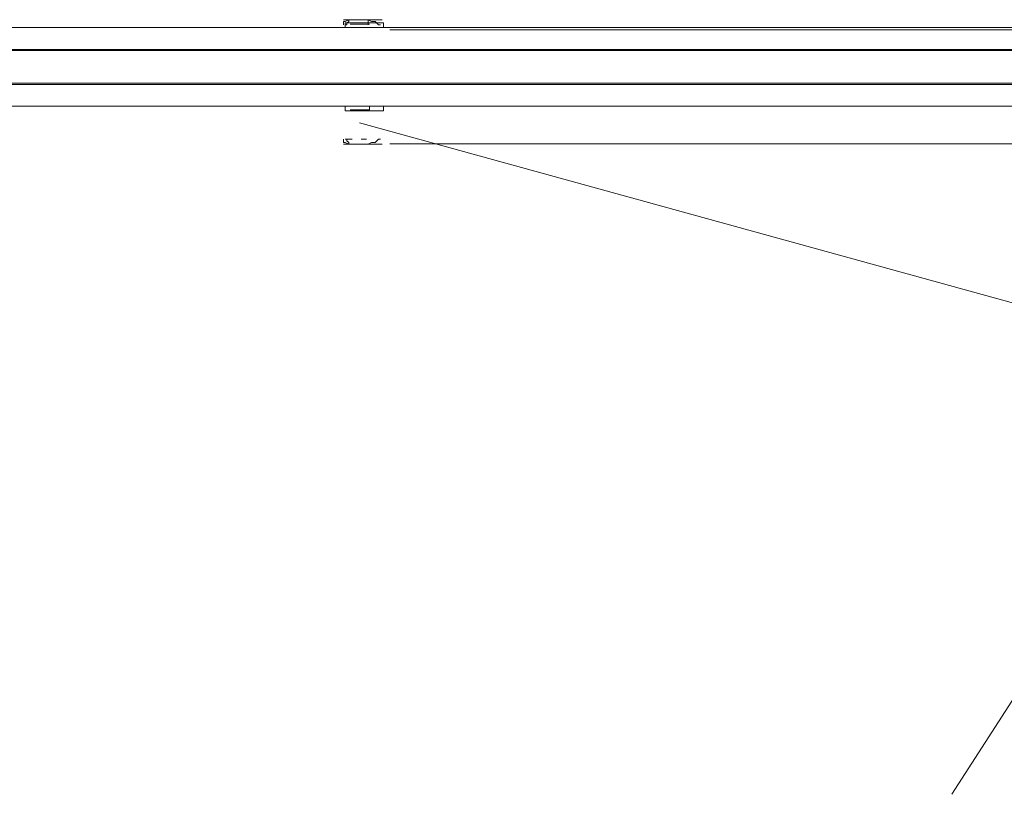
# Model space of a CAD drawing. Extents: x 44 to 177, y -263 to -14.
# Tile 79 of 256: x 119.34 to 129.96, y -189.89 to -181.54. Entities that reach past the tile are written whole.
import ezdxf

# ---------------------------------------------------------------- set-up
doc = ezdxf.new("R2010")
doc.units = 0
doc.header["$MEASUREMENT"] = 0
doc.layers.add('Livello 1', color=7, linetype='Continuous', lineweight=0)

# ---------------------------------------------------------------- blocks, each defined once
blk = doc.blocks.new('Block_0')
at = {"layer": 'Livello 1', "color": 250, "lineweight": 9, "true_color": 0x333333}
for points, knots in [([(122.984, -181.535), (122.984, -181.535), (122.908, -181.535), (122.908, -181.535), (122.908, -181.535), (122.851, -181.535), (122.851, -181.535), (122.851, -181.535), (122.833, -181.535), (122.833, -181.535)], [0, 0, 0, 0, 1, 1, 1, 2, 2, 2, 3, 3, 3, 3]), ([(122.833, -181.592), (122.833, -181.592), (122.833, -181.592), (122.833, -181.592), (122.833, -181.592), (122.833, -181.573), (122.833, -181.573), (122.833, -181.573), (122.833, -181.554), (122.833, -181.554), (122.833, -181.554), (122.851, -181.554), (122.851, -181.554), (122.851, -181.554), (122.889, -181.535), (122.889, -181.535)], [0, 0, 0, 0, 1, 1, 1, 2, 2, 2, 3, 3, 3, 4, 4, 4, 5, 5, 5, 5]), ([(122.868, -181.569), (122.868, -181.569), (122.868, -181.569), (122.868, -181.569), (122.868, -181.569), (122.849, -181.569), (122.849, -181.569), (122.849, -181.569), (122.849, -181.582), (122.849, -181.582)], [0, 0, 0, 0, 1, 1, 1, 2, 2, 2, 3, 3, 3, 3]), ([(122.889, -181.535), (122.889, -181.535), (122.889, -181.554), (122.889, -181.554), (122.889, -181.554), (122.87, -181.573), (122.87, -181.573), (122.87, -181.573), (122.87, -181.592), (122.87, -181.592), (122.87, -181.592), (122.851, -181.592), (122.851, -181.592)], [0, 0, 0, 0, 1, 1, 1, 2, 2, 2, 3, 3, 3, 4, 4, 4, 4]), ([(122.868, -181.569), (122.868, -181.569), (122.868, -181.569), (122.868, -181.569), (122.868, -181.569), (122.886, -181.569), (122.886, -181.569), (122.886, -181.569), (122.943, -181.569), (122.943, -181.569), (122.943, -181.569), (123, -181.569), (123, -181.569)], [0, 0, 0, 0, 1, 1, 1, 2, 2, 2, 3, 3, 3, 4, 4, 4, 4]), ([(122.905, -181.582), (122.905, -181.582), (122.924, -181.582), (122.924, -181.582), (122.924, -181.582), (122.962, -181.582), (122.962, -181.582), (122.962, -181.582), (123.037, -181.582), (123.037, -181.582), (123.037, -181.582), (123.094, -181.582), (123.094, -181.582), (123.094, -181.582), (123.113, -181.582), (123.113, -181.582)], [0, 0, 0, 0, 1, 1, 1, 2, 2, 2, 3, 3, 3, 4, 4, 4, 5, 5, 5, 5]), ([(123.249, -181.535), (123.249, -181.535), (123.249, -181.535), (123.249, -181.535), (123.249, -181.535), (123.211, -181.535), (123.211, -181.535), (123.211, -181.535), (123.135, -181.535), (123.135, -181.535), (123.135, -181.535), (123.06, -181.535), (123.06, -181.535), (123.06, -181.535), (122.984, -181.535), (122.984, -181.535)], [0, 0, 0, 0, 1, 1, 1, 2, 2, 2, 3, 3, 3, 4, 4, 4, 5, 5, 5, 5]), ([(123, -181.569), (123, -181.569), (123.075, -181.569), (123.075, -181.569), (123.075, -181.569), (123.151, -181.569), (123.151, -181.569), (123.151, -181.569), (123.207, -181.569), (123.207, -181.569), (123.207, -181.569), (123.245, -181.569), (123.245, -181.569)], [0, 0, 0, 0, 1, 1, 1, 2, 2, 2, 3, 3, 3, 4, 4, 4, 4]), ([(123.098, -181.592), (123.098, -181.592), (123.098, -181.592), (123.098, -181.592), (123.098, -181.592), (123.098, -181.573), (123.098, -181.573), (123.098, -181.573), (123.098, -181.554), (123.098, -181.554), (123.098, -181.554), (123.098, -181.535), (123.098, -181.535)], [0, 0, 0, 0, 1, 1, 1, 2, 2, 2, 3, 3, 3, 4, 4, 4, 4]), ([(123.098, -181.535), (123.098, -181.535), (123.135, -181.554), (123.135, -181.554), (123.135, -181.554), (123.173, -181.554), (123.173, -181.554), (123.173, -181.554), (123.192, -181.573), (123.192, -181.573), (123.192, -181.573), (123.211, -181.592), (123.211, -181.592), (123.211, -181.592), (123.23, -181.592), (123.23, -181.592)], [0, 0, 0, 0, 1, 1, 1, 2, 2, 2, 3, 3, 3, 4, 4, 4, 5, 5, 5, 5]), ([(123.264, -181.582), (123.264, -181.582), (123.264, -181.569), (123.264, -181.569), (123.264, -181.569), (123.246, -181.569), (123.246, -181.569)], [0, 0, 0, 0, 1, 1, 1, 2, 2, 2, 2]), ([(133.629, -181.621), (133.629, -181.621), (132.893, -181.621), (132.893, -181.621), (132.893, -181.621), (132.138, -181.621), (132.138, -181.621), (132.138, -181.621), (131.345, -181.621), (131.345, -181.621), (131.345, -181.621), (130.533, -181.621), (130.533, -181.621), (130.533, -181.621), (129.721, -181.621), (129.721, -181.621), (129.721, -181.621), (128.853, -181.621), (128.853, -181.621), (128.853, -181.621), (127.984, -181.621), (127.984, -181.621), (127.984, -181.621), (127.097, -181.621), (127.097, -181.621), (127.097, -181.621), (126.191, -181.621), (126.191, -181.621), (126.191, -181.621), (125.285, -181.621), (125.285, -181.621), (125.285, -181.621), (124.341, -181.621), (124.341, -181.621), (124.341, -181.621), (123.397, -181.621), (123.397, -181.621), (123.397, -181.621), (122.434, -181.621), (122.434, -181.621), (122.434, -181.621), (121.471, -181.621), (121.471, -181.621), (121.471, -181.621), (120.489, -181.621), (120.489, -181.621), (120.489, -181.621), (119.507, -181.621), (119.507, -181.621), (119.507, -181.621), (118.526, -181.621), (118.526, -181.621), (118.526, -181.621), (117.525, -181.621), (117.525, -181.621), (117.525, -181.621), (116.543, -181.621), (116.543, -181.621), (116.543, -181.621), (115.543, -181.621), (115.543, -181.621), (115.543, -181.621), (114.542, -181.621), (114.542, -181.621), (114.542, -181.621), (113.561, -181.621), (113.561, -181.621), (113.561, -181.621), (112.56, -181.621), (112.56, -181.621), (112.56, -181.621), (111.578, -181.621), (111.578, -181.621), (111.578, -181.621), (110.615, -181.621), (110.615, -181.621), (110.615, -181.621), (109.634, -181.621), (109.634, -181.621), (109.634, -181.621), (108.69, -181.621), (108.69, -181.621), (108.69, -181.621), (107.727, -181.621), (107.727, -181.621), (107.727, -181.621), (106.802, -181.621), (106.802, -181.621), (106.802, -181.621), (105.877, -181.621), (105.877, -181.621), (105.877, -181.621), (104.97, -181.621), (104.97, -181.621), (104.97, -181.621), (104.083, -181.621), (104.083, -181.621), (104.083, -181.621), (103.215, -181.621), (103.215, -181.621), (103.215, -181.621), (102.365, -181.621), (102.365, -181.621), (102.365, -181.621), (101.534, -181.621), (101.534, -181.621), (101.534, -181.621), (100.723, -181.621), (100.723, -181.621), (100.723, -181.621), (99.949, -181.621), (99.949, -181.621), (99.949, -181.621), (99.175, -181.621), (99.175, -181.621), (99.175, -181.621), (98.438, -181.621), (98.438, -181.621)], [0, 0, 0, 0, 1, 1, 1, 2, 2, 2, 3, 3, 3, 4, 4, 4, 5, 5, 5, 6, 6, 6, 7, 7, 7, 8, 8, 8, 9, 9, 9, 10, 10, 10, 11, 11, 11, 12, 12, 12, 13, 13, 13, 14, 14, 14, 15, 15, 15, 16, 16, 16, 17, 17, 17, 18, 18, 18, 19, 19, 19, 20, 20, 20, 21, 21, 21, 22, 22, 22, 23, 23, 23, 24, 24, 24, 25, 25, 25, 26, 26, 26, 27, 27, 27, 28, 28, 28, 29, 29, 29, 30, 30, 30, 31, 31, 31, 32, 32, 32, 33, 33, 33, 34, 34, 34, 35, 35, 35, 36, 36, 36, 37, 37, 37, 38, 38, 38, 39, 39, 39, 39]), ([(98.457, -181.621), (98.457, -181.621), (99.193, -181.621), (99.193, -181.621), (99.193, -181.621), (99.949, -181.621), (99.949, -181.621), (99.949, -181.621), (100.741, -181.621), (100.741, -181.621), (100.741, -181.621), (101.534, -181.621), (101.534, -181.621), (101.534, -181.621), (102.365, -181.621), (102.365, -181.621), (102.365, -181.621), (103.215, -181.621), (103.215, -181.621), (103.215, -181.621), (104.083, -181.621), (104.083, -181.621), (104.083, -181.621), (104.97, -181.621), (104.97, -181.621), (104.97, -181.621), (105.877, -181.621), (105.877, -181.621), (105.877, -181.621), (106.802, -181.621), (106.802, -181.621), (106.802, -181.621), (107.746, -181.621), (107.746, -181.621), (107.746, -181.621), (108.69, -181.621), (108.69, -181.621), (108.69, -181.621), (109.634, -181.621), (109.634, -181.621), (109.634, -181.621), (110.615, -181.621), (110.615, -181.621), (110.615, -181.621), (111.578, -181.621), (111.578, -181.621), (111.578, -181.621), (112.56, -181.621), (112.56, -181.621), (112.56, -181.621), (113.561, -181.621), (113.561, -181.621), (113.561, -181.621), (114.542, -181.621), (114.542, -181.621), (114.542, -181.621), (115.543, -181.621), (115.543, -181.621), (115.543, -181.621), (116.543, -181.621), (116.543, -181.621), (116.543, -181.621), (117.525, -181.621), (117.525, -181.621), (117.525, -181.621), (118.526, -181.621), (118.526, -181.621), (118.526, -181.621), (119.507, -181.621), (119.507, -181.621), (119.507, -181.621), (120.489, -181.621), (120.489, -181.621), (120.489, -181.621), (121.471, -181.621), (121.471, -181.621), (121.471, -181.621), (122.434, -181.621), (122.434, -181.621), (122.434, -181.621), (123.397, -181.621), (123.397, -181.621), (123.397, -181.621), (124.341, -181.621), (124.341, -181.621), (124.341, -181.621), (125.266, -181.621), (125.266, -181.621), (125.266, -181.621), (126.191, -181.621), (126.191, -181.621), (126.191, -181.621), (127.097, -181.621), (127.097, -181.621), (127.097, -181.621), (127.984, -181.621), (127.984, -181.621), (127.984, -181.621), (128.853, -181.621), (128.853, -181.621), (128.853, -181.621), (129.702, -181.621), (129.702, -181.621), (129.702, -181.621), (130.533, -181.621), (130.533, -181.621), (130.533, -181.621), (131.345, -181.621), (131.345, -181.621), (131.345, -181.621), (132.119, -181.621), (132.119, -181.621), (132.119, -181.621), (132.893, -181.621), (132.893, -181.621), (132.893, -181.621), (133.629, -181.621), (133.629, -181.621)], [0, 0, 0, 0, 1, 1, 1, 2, 2, 2, 3, 3, 3, 4, 4, 4, 5, 5, 5, 6, 6, 6, 7, 7, 7, 8, 8, 8, 9, 9, 9, 10, 10, 10, 11, 11, 11, 12, 12, 12, 13, 13, 13, 14, 14, 14, 15, 15, 15, 16, 16, 16, 17, 17, 17, 18, 18, 18, 19, 19, 19, 20, 20, 20, 21, 21, 21, 22, 22, 22, 23, 23, 23, 24, 24, 24, 25, 25, 25, 26, 26, 26, 27, 27, 27, 28, 28, 28, 29, 29, 29, 30, 30, 30, 31, 31, 31, 32, 32, 32, 33, 33, 33, 34, 34, 34, 35, 35, 35, 36, 36, 36, 37, 37, 37, 38, 38, 38, 39, 39, 39, 39]), ([(122.943, -181.621), (122.943, -181.621), (122.943, -181.621), (122.943, -181.621), (122.943, -181.621), (122.924, -181.621), (122.924, -181.621), (122.924, -181.621), (122.905, -181.621), (122.905, -181.621), (122.905, -181.621), (122.868, -181.621), (122.868, -181.621), (122.868, -181.621), (122.849, -181.621), (122.849, -181.621)], [0, 0, 0, 0, 1, 1, 1, 2, 2, 2, 3, 3, 3, 4, 4, 4, 5, 5, 5, 5]), ([(122.868, -181.621), (122.868, -181.621), (122.868, -181.621), (122.868, -181.621), (122.868, -181.621), (122.887, -181.621), (122.887, -181.621)], [0, 0, 0, 0, 1, 1, 1, 2, 2, 2, 2]), ([(122.886, -181.621), (122.886, -181.621), (122.886, -181.621), (122.886, -181.621), (122.886, -181.621), (122.924, -181.621), (122.924, -181.621), (122.924, -181.621), (122.943, -181.621), (122.943, -181.621)], [0, 0, 0, 0, 1, 1, 1, 2, 2, 2, 3, 3, 3, 3]), ([(122.943, -181.621), (122.943, -181.621), (122.943, -181.621), (122.943, -181.621), (122.943, -181.621), (122.962, -181.621), (122.962, -181.621), (122.962, -181.621), (122.981, -181.621), (122.981, -181.621), (122.981, -181.621), (123.019, -181.621), (123.019, -181.621), (123.019, -181.621), (123.037, -181.621), (123.037, -181.621)], [0, 0, 0, 0, 1, 1, 1, 2, 2, 2, 3, 3, 3, 4, 4, 4, 5, 5, 5, 5]), ([(123.037, -181.621), (123.037, -181.621), (123.019, -181.621), (123.019, -181.621), (123.019, -181.621), (122.981, -181.621), (122.981, -181.621), (122.981, -181.621), (122.962, -181.621), (122.962, -181.621), (122.962, -181.621), (122.943, -181.621), (122.943, -181.621)], [0, 0, 0, 0, 1, 1, 1, 2, 2, 2, 3, 3, 3, 4, 4, 4, 4]), ([(123.037, -181.621), (123.037, -181.621), (123.037, -181.621), (123.037, -181.621), (123.037, -181.621), (123.056, -181.621), (123.056, -181.621), (123.056, -181.621), (123.094, -181.621), (123.094, -181.621), (123.094, -181.621), (123.113, -181.621), (123.113, -181.621)], [0, 0, 0, 0, 1, 1, 1, 2, 2, 2, 3, 3, 3, 4, 4, 4, 4]), ([(123.113, -181.621), (123.113, -181.621), (123.113, -181.621), (123.113, -181.621), (123.113, -181.621), (123.075, -181.621), (123.075, -181.621), (123.075, -181.621), (123.037, -181.621), (123.037, -181.621)], [0, 0, 0, 0, 1, 1, 1, 2, 2, 2, 3, 3, 3, 3]), ([(123.113, -181.621), (123.113, -181.621), (123.113, -181.621), (123.113, -181.621), (123.113, -181.621), (123.095, -181.621), (123.095, -181.621)], [0, 0, 0, 0, 1, 1, 1, 2, 2, 2, 2]), ([(133.738, -181.645), (133.738, -181.645), (133.605, -181.645), (133.605, -181.645), (133.605, -181.645), (132.866, -181.645), (132.866, -181.645), (132.866, -181.645), (132.108, -181.645), (132.108, -181.645), (132.108, -181.645), (131.312, -181.645), (131.312, -181.645), (131.312, -181.645), (130.497, -181.645), (130.497, -181.645), (130.497, -181.645), (129.663, -181.645), (129.663, -181.645), (129.663, -181.645), (128.81, -181.645), (128.81, -181.645), (128.81, -181.645), (127.938, -181.645), (127.938, -181.645), (127.938, -181.645), (127.048, -181.645), (127.048, -181.645), (127.048, -181.645), (126.138, -181.645), (126.138, -181.645), (126.138, -181.645), (125.209, -181.645), (125.209, -181.645), (125.209, -181.645), (124.28, -181.645), (124.28, -181.645), (124.28, -181.645), (123.333, -181.645), (123.333, -181.645)], [0, 0, 0, 0, 1, 1, 1, 2, 2, 2, 3, 3, 3, 4, 4, 4, 5, 5, 5, 6, 6, 6, 7, 7, 7, 8, 8, 8, 9, 9, 9, 10, 10, 10, 11, 11, 11, 12, 12, 12, 13, 13, 13, 13]), ([(97.702, -181.855), (97.702, -181.855), (98.457, -181.855), (98.457, -181.855), (98.457, -181.855), (99.212, -181.855), (99.212, -181.855), (99.212, -181.855), (100.024, -181.855), (100.024, -181.855), (100.024, -181.855), (100.836, -181.855), (100.836, -181.855), (100.836, -181.855), (101.685, -181.855), (101.685, -181.855), (101.685, -181.855), (102.535, -181.855), (102.535, -181.855), (102.535, -181.855), (103.422, -181.855), (103.422, -181.855), (103.422, -181.855), (104.329, -181.855), (104.329, -181.855), (104.329, -181.855), (105.235, -181.855), (105.235, -181.855), (105.235, -181.855), (106.16, -181.855), (106.16, -181.855), (106.16, -181.855), (107.123, -181.855), (107.123, -181.855), (107.123, -181.855), (108.067, -181.855), (108.067, -181.855), (108.067, -181.855), (109.048, -181.855), (109.048, -181.855), (109.048, -181.855), (110.03, -181.855), (110.03, -181.855), (110.03, -181.855), (111.012, -181.855), (111.012, -181.855), (111.012, -181.855), (112.012, -181.855), (112.012, -181.855), (112.012, -181.855), (113.013, -181.855), (113.013, -181.855), (113.013, -181.855), (114.014, -181.855), (114.014, -181.855), (114.014, -181.855), (115.033, -181.855), (115.033, -181.855), (115.033, -181.855), (116.034, -181.855), (116.034, -181.855), (116.034, -181.855), (117.053, -181.855), (117.053, -181.855), (117.053, -181.855), (118.054, -181.855), (118.054, -181.855), (118.054, -181.855), (119.073, -181.855), (119.073, -181.855), (119.073, -181.855), (120.074, -181.855), (120.074, -181.855), (120.074, -181.855), (121.056, -181.855), (121.056, -181.855), (121.056, -181.855), (122.056, -181.855), (122.056, -181.855), (122.056, -181.855), (123.038, -181.855), (123.038, -181.855), (123.038, -181.855), (124.001, -181.855), (124.001, -181.855), (124.001, -181.855), (124.964, -181.855), (124.964, -181.855), (124.964, -181.855), (125.908, -181.855), (125.908, -181.855), (125.908, -181.855), (126.833, -181.855), (126.833, -181.855), (126.833, -181.855), (127.758, -181.855), (127.758, -181.855), (127.758, -181.855), (128.664, -181.855), (128.664, -181.855), (128.664, -181.855), (129.532, -181.855), (129.532, -181.855), (129.532, -181.855), (130.401, -181.855), (130.401, -181.855), (130.401, -181.855), (131.232, -181.855), (131.232, -181.855), (131.232, -181.855), (132.062, -181.855), (132.062, -181.855), (132.062, -181.855), (132.855, -181.855), (132.855, -181.855), (132.855, -181.855), (133.629, -181.855), (133.629, -181.855), (133.629, -181.855), (134.366, -181.855), (134.366, -181.855)], [0, 0, 0, 0, 1, 1, 1, 2, 2, 2, 3, 3, 3, 4, 4, 4, 5, 5, 5, 6, 6, 6, 7, 7, 7, 8, 8, 8, 9, 9, 9, 10, 10, 10, 11, 11, 11, 12, 12, 12, 13, 13, 13, 14, 14, 14, 15, 15, 15, 16, 16, 16, 17, 17, 17, 18, 18, 18, 19, 19, 19, 20, 20, 20, 21, 21, 21, 22, 22, 22, 23, 23, 23, 24, 24, 24, 25, 25, 25, 26, 26, 26, 27, 27, 27, 28, 28, 28, 29, 29, 29, 30, 30, 30, 31, 31, 31, 32, 32, 32, 33, 33, 33, 34, 34, 34, 35, 35, 35, 36, 36, 36, 37, 37, 37, 38, 38, 38, 39, 39, 39, 40, 40, 40, 40]), ([(134.384, -181.868), (134.384, -181.868), (133.629, -181.868), (133.629, -181.868), (133.629, -181.868), (132.855, -181.868), (132.855, -181.868), (132.855, -181.868), (132.062, -181.868), (132.062, -181.868), (132.062, -181.868), (131.25, -181.868), (131.25, -181.868), (131.25, -181.868), (130.401, -181.868), (130.401, -181.868), (130.401, -181.868), (129.551, -181.868), (129.551, -181.868), (129.551, -181.868), (128.664, -181.868), (128.664, -181.868), (128.664, -181.868), (127.758, -181.868), (127.758, -181.868), (127.758, -181.868), (126.852, -181.868), (126.852, -181.868), (126.852, -181.868), (125.908, -181.868), (125.908, -181.868), (125.908, -181.868), (124.964, -181.868), (124.964, -181.868), (124.964, -181.868), (124.001, -181.868), (124.001, -181.868), (124.001, -181.868), (123.038, -181.868), (123.038, -181.868), (123.038, -181.868), (122.056, -181.868), (122.056, -181.868), (122.056, -181.868), (121.074, -181.868), (121.074, -181.868), (121.074, -181.868), (120.074, -181.868), (120.074, -181.868), (120.074, -181.868), (119.073, -181.868), (119.073, -181.868), (119.073, -181.868), (118.054, -181.868), (118.054, -181.868), (118.054, -181.868), (117.053, -181.868), (117.053, -181.868), (117.053, -181.868), (116.034, -181.868), (116.034, -181.868), (116.034, -181.868), (115.033, -181.868), (115.033, -181.868), (115.033, -181.868), (114.014, -181.868), (114.014, -181.868), (114.014, -181.868), (113.013, -181.868), (113.013, -181.868), (113.013, -181.868), (112.012, -181.868), (112.012, -181.868), (112.012, -181.868), (111.012, -181.868), (111.012, -181.868), (111.012, -181.868), (110.011, -181.868), (110.011, -181.868), (110.011, -181.868), (109.048, -181.868), (109.048, -181.868), (109.048, -181.868), (108.067, -181.868), (108.067, -181.868), (108.067, -181.868), (107.104, -181.868), (107.104, -181.868), (107.104, -181.868), (106.16, -181.868), (106.16, -181.868), (106.16, -181.868), (105.235, -181.868), (105.235, -181.868), (105.235, -181.868), (104.31, -181.868), (104.31, -181.868), (104.31, -181.868), (103.422, -181.868), (103.422, -181.868), (103.422, -181.868), (102.535, -181.868), (102.535, -181.868), (102.535, -181.868), (101.667, -181.868), (101.667, -181.868), (101.667, -181.868), (100.836, -181.868), (100.836, -181.868), (100.836, -181.868), (100.005, -181.868), (100.005, -181.868), (100.005, -181.868), (99.212, -181.868), (99.212, -181.868), (99.212, -181.868), (98.438, -181.868), (98.438, -181.868), (98.438, -181.868), (97.702, -181.868), (97.702, -181.868)], [0, 0, 0, 0, 1, 1, 1, 2, 2, 2, 3, 3, 3, 4, 4, 4, 5, 5, 5, 6, 6, 6, 7, 7, 7, 8, 8, 8, 9, 9, 9, 10, 10, 10, 11, 11, 11, 12, 12, 12, 13, 13, 13, 14, 14, 14, 15, 15, 15, 16, 16, 16, 17, 17, 17, 18, 18, 18, 19, 19, 19, 20, 20, 20, 21, 21, 21, 22, 22, 22, 23, 23, 23, 24, 24, 24, 25, 25, 25, 26, 26, 26, 27, 27, 27, 28, 28, 28, 29, 29, 29, 30, 30, 30, 31, 31, 31, 32, 32, 32, 33, 33, 33, 34, 34, 34, 35, 35, 35, 36, 36, 36, 37, 37, 37, 38, 38, 38, 39, 39, 39, 40, 40, 40, 40]), ([(97.702, -182.22), (97.702, -182.22), (98.438, -182.22), (98.438, -182.22), (98.438, -182.22), (99.212, -182.22), (99.212, -182.22), (99.212, -182.22), (100.005, -182.22), (100.005, -182.22), (100.005, -182.22), (100.836, -182.22), (100.836, -182.22), (100.836, -182.22), (101.667, -182.22), (101.667, -182.22), (101.667, -182.22), (102.535, -182.22), (102.535, -182.22), (102.535, -182.22), (103.422, -182.22), (103.422, -182.22), (103.422, -182.22), (104.31, -182.22), (104.31, -182.22), (104.31, -182.22), (105.235, -182.22), (105.235, -182.22), (105.235, -182.22), (106.16, -182.22), (106.16, -182.22), (106.16, -182.22), (107.104, -182.22), (107.104, -182.22), (107.104, -182.22), (108.067, -182.22), (108.067, -182.22), (108.067, -182.22), (109.048, -182.22), (109.048, -182.22), (109.048, -182.22), (110.011, -182.22), (110.011, -182.22), (110.011, -182.22), (111.012, -182.22), (111.012, -182.22), (111.012, -182.22), (112.012, -182.22), (112.012, -182.22), (112.012, -182.22), (113.013, -182.22), (113.013, -182.22), (113.013, -182.22), (114.014, -182.22), (114.014, -182.22), (114.014, -182.22), (115.033, -182.22), (115.033, -182.22), (115.033, -182.22), (116.034, -182.22), (116.034, -182.22), (116.034, -182.22), (117.053, -182.22), (117.053, -182.22), (117.053, -182.22), (118.054, -182.22), (118.054, -182.22), (118.054, -182.22), (119.073, -182.22), (119.073, -182.22), (119.073, -182.22), (120.074, -182.22), (120.074, -182.22), (120.074, -182.22), (121.074, -182.22), (121.074, -182.22), (121.074, -182.22), (122.056, -182.22), (122.056, -182.22), (122.056, -182.22), (123.038, -182.22), (123.038, -182.22), (123.038, -182.22), (124.001, -182.22), (124.001, -182.22), (124.001, -182.22), (124.964, -182.22), (124.964, -182.22), (124.964, -182.22), (125.908, -182.22), (125.908, -182.22), (125.908, -182.22), (126.852, -182.22), (126.852, -182.22), (126.852, -182.22), (127.758, -182.22), (127.758, -182.22), (127.758, -182.22), (128.664, -182.22), (128.664, -182.22), (128.664, -182.22), (129.551, -182.22), (129.551, -182.22), (129.551, -182.22), (130.401, -182.22), (130.401, -182.22), (130.401, -182.22), (131.25, -182.22), (131.25, -182.22), (131.25, -182.22), (132.062, -182.22), (132.062, -182.22), (132.062, -182.22), (132.855, -182.22), (132.855, -182.22), (132.855, -182.22), (133.629, -182.22), (133.629, -182.22), (133.629, -182.22), (134.384, -182.22), (134.384, -182.22)], [0, 0, 0, 0, 1, 1, 1, 2, 2, 2, 3, 3, 3, 4, 4, 4, 5, 5, 5, 6, 6, 6, 7, 7, 7, 8, 8, 8, 9, 9, 9, 10, 10, 10, 11, 11, 11, 12, 12, 12, 13, 13, 13, 14, 14, 14, 15, 15, 15, 16, 16, 16, 17, 17, 17, 18, 18, 18, 19, 19, 19, 20, 20, 20, 21, 21, 21, 22, 22, 22, 23, 23, 23, 24, 24, 24, 25, 25, 25, 26, 26, 26, 27, 27, 27, 28, 28, 28, 29, 29, 29, 30, 30, 30, 31, 31, 31, 32, 32, 32, 33, 33, 33, 34, 34, 34, 35, 35, 35, 36, 36, 36, 37, 37, 37, 38, 38, 38, 39, 39, 39, 40, 40, 40, 40]), ([(134.366, -182.233), (134.366, -182.233), (133.629, -182.233), (133.629, -182.233), (133.629, -182.233), (132.855, -182.233), (132.855, -182.233), (132.855, -182.233), (132.062, -182.233), (132.062, -182.233), (132.062, -182.233), (131.232, -182.233), (131.232, -182.233), (131.232, -182.233), (130.401, -182.233), (130.401, -182.233), (130.401, -182.233), (129.532, -182.233), (129.532, -182.233), (129.532, -182.233), (128.664, -182.233), (128.664, -182.233), (128.664, -182.233), (127.758, -182.233), (127.758, -182.233), (127.758, -182.233), (126.833, -182.233), (126.833, -182.233), (126.833, -182.233), (125.908, -182.233), (125.908, -182.233), (125.908, -182.233), (124.964, -182.233), (124.964, -182.233), (124.964, -182.233), (124.001, -182.233), (124.001, -182.233), (124.001, -182.233), (123.038, -182.233), (123.038, -182.233), (123.038, -182.233), (122.056, -182.233), (122.056, -182.233), (122.056, -182.233), (121.056, -182.233), (121.056, -182.233), (121.056, -182.233), (120.074, -182.233), (120.074, -182.233), (120.074, -182.233), (119.073, -182.233), (119.073, -182.233), (119.073, -182.233), (118.054, -182.233), (118.054, -182.233), (118.054, -182.233), (117.053, -182.233), (117.053, -182.233), (117.053, -182.233), (116.034, -182.233), (116.034, -182.233), (116.034, -182.233), (115.033, -182.233), (115.033, -182.233), (115.033, -182.233), (114.014, -182.233), (114.014, -182.233), (114.014, -182.233), (113.013, -182.233), (113.013, -182.233), (113.013, -182.233), (112.012, -182.233), (112.012, -182.233), (112.012, -182.233), (111.012, -182.233), (111.012, -182.233), (111.012, -182.233), (110.03, -182.233), (110.03, -182.233), (110.03, -182.233), (109.048, -182.233), (109.048, -182.233), (109.048, -182.233), (108.067, -182.233), (108.067, -182.233), (108.067, -182.233), (107.123, -182.233), (107.123, -182.233), (107.123, -182.233), (106.16, -182.233), (106.16, -182.233), (106.16, -182.233), (105.235, -182.233), (105.235, -182.233), (105.235, -182.233), (104.329, -182.233), (104.329, -182.233), (104.329, -182.233), (103.422, -182.233), (103.422, -182.233), (103.422, -182.233), (102.535, -182.233), (102.535, -182.233), (102.535, -182.233), (101.685, -182.233), (101.685, -182.233), (101.685, -182.233), (100.836, -182.233), (100.836, -182.233), (100.836, -182.233), (100.024, -182.233), (100.024, -182.233), (100.024, -182.233), (99.212, -182.233), (99.212, -182.233), (99.212, -182.233), (98.457, -182.233), (98.457, -182.233), (98.457, -182.233), (97.702, -182.233), (97.702, -182.233)], [0, 0, 0, 0, 1, 1, 1, 2, 2, 2, 3, 3, 3, 4, 4, 4, 5, 5, 5, 6, 6, 6, 7, 7, 7, 8, 8, 8, 9, 9, 9, 10, 10, 10, 11, 11, 11, 12, 12, 12, 13, 13, 13, 14, 14, 14, 15, 15, 15, 16, 16, 16, 17, 17, 17, 18, 18, 18, 19, 19, 19, 20, 20, 20, 21, 21, 21, 22, 22, 22, 23, 23, 23, 24, 24, 24, 25, 25, 25, 26, 26, 26, 27, 27, 27, 28, 28, 28, 29, 29, 29, 30, 30, 30, 31, 31, 31, 32, 32, 32, 33, 33, 33, 34, 34, 34, 35, 35, 35, 36, 36, 36, 37, 37, 37, 38, 38, 38, 39, 39, 39, 40, 40, 40, 40]), ([(98.438, -182.467), (98.438, -182.467), (99.175, -182.467), (99.175, -182.467), (99.175, -182.467), (99.949, -182.467), (99.949, -182.467), (99.949, -182.467), (100.723, -182.467), (100.723, -182.467), (100.723, -182.467), (101.534, -182.467), (101.534, -182.467), (101.534, -182.467), (102.365, -182.467), (102.365, -182.467), (102.365, -182.467), (103.215, -182.467), (103.215, -182.467), (103.215, -182.467), (104.083, -182.467), (104.083, -182.467), (104.083, -182.467), (104.97, -182.467), (104.97, -182.467), (104.97, -182.467), (105.877, -182.467), (105.877, -182.467), (105.877, -182.467), (106.802, -182.467), (106.802, -182.467), (106.802, -182.467), (107.727, -182.467), (107.727, -182.467), (107.727, -182.467), (108.69, -182.467), (108.69, -182.467), (108.69, -182.467), (109.634, -182.467), (109.634, -182.467), (109.634, -182.467), (110.615, -182.467), (110.615, -182.467), (110.615, -182.467), (111.578, -182.467), (111.578, -182.467), (111.578, -182.467), (112.56, -182.467), (112.56, -182.467), (112.56, -182.467), (113.561, -182.467), (113.561, -182.467), (113.561, -182.467), (114.542, -182.467), (114.542, -182.467), (114.542, -182.467), (115.543, -182.467), (115.543, -182.467), (115.543, -182.467), (116.543, -182.467), (116.543, -182.467), (116.543, -182.467), (117.525, -182.467), (117.525, -182.467), (117.525, -182.467), (118.526, -182.467), (118.526, -182.467), (118.526, -182.467), (119.507, -182.467), (119.507, -182.467), (119.507, -182.467), (120.489, -182.467), (120.489, -182.467), (120.489, -182.467), (121.471, -182.467), (121.471, -182.467), (121.471, -182.467), (122.434, -182.467), (122.434, -182.467), (122.434, -182.467), (123.397, -182.467), (123.397, -182.467), (123.397, -182.467), (124.341, -182.467), (124.341, -182.467), (124.341, -182.467), (125.285, -182.467), (125.285, -182.467), (125.285, -182.467), (126.191, -182.467), (126.191, -182.467), (126.191, -182.467), (127.097, -182.467), (127.097, -182.467), (127.097, -182.467), (127.984, -182.467), (127.984, -182.467), (127.984, -182.467), (128.853, -182.467), (128.853, -182.467), (128.853, -182.467), (129.721, -182.467), (129.721, -182.467), (129.721, -182.467), (130.533, -182.467), (130.533, -182.467), (130.533, -182.467), (131.345, -182.467), (131.345, -182.467), (131.345, -182.467), (132.138, -182.467), (132.138, -182.467), (132.138, -182.467), (132.893, -182.467), (132.893, -182.467), (132.893, -182.467), (133.629, -182.467), (133.629, -182.467)], [0, 0, 0, 0, 1, 1, 1, 2, 2, 2, 3, 3, 3, 4, 4, 4, 5, 5, 5, 6, 6, 6, 7, 7, 7, 8, 8, 8, 9, 9, 9, 10, 10, 10, 11, 11, 11, 12, 12, 12, 13, 13, 13, 14, 14, 14, 15, 15, 15, 16, 16, 16, 17, 17, 17, 18, 18, 18, 19, 19, 19, 20, 20, 20, 21, 21, 21, 22, 22, 22, 23, 23, 23, 24, 24, 24, 25, 25, 25, 26, 26, 26, 27, 27, 27, 28, 28, 28, 29, 29, 29, 30, 30, 30, 31, 31, 31, 32, 32, 32, 33, 33, 33, 34, 34, 34, 35, 35, 35, 36, 36, 36, 37, 37, 37, 38, 38, 38, 39, 39, 39, 39]), ([(122.849, -182.467), (122.849, -182.467), (122.868, -182.467), (122.868, -182.467), (122.868, -182.467), (122.887, -182.467), (122.887, -182.467)], [0, 0, 0, 0, 1, 1, 1, 2, 2, 2, 2]), ([(122.849, -182.506), (122.849, -182.506), (122.849, -182.506), (122.849, -182.506), (122.849, -182.506), (122.849, -182.519), (122.849, -182.519), (122.849, -182.519), (122.868, -182.519), (122.868, -182.519)], [0, 0, 0, 0, 1, 1, 1, 2, 2, 2, 3, 3, 3, 3]), ([(123, -182.519), (123, -182.519), (122.943, -182.519), (122.943, -182.519), (122.943, -182.519), (122.886, -182.519), (122.886, -182.519), (122.886, -182.519), (122.868, -182.519), (122.868, -182.519)], [0, 0, 0, 0, 1, 1, 1, 2, 2, 2, 3, 3, 3, 3]), ([(123.113, -182.506), (123.113, -182.506), (123.113, -182.506), (123.113, -182.506), (123.113, -182.506), (123.037, -182.506), (123.037, -182.506), (123.037, -182.506), (122.962, -182.506), (122.962, -182.506), (122.962, -182.506), (122.924, -182.506), (122.924, -182.506), (122.924, -182.506), (122.905, -182.506), (122.905, -182.506)], [0, 0, 0, 0, 1, 1, 1, 2, 2, 2, 3, 3, 3, 4, 4, 4, 5, 5, 5, 5]), ([(123.037, -182.467), (123.037, -182.467), (123.019, -182.467), (123.019, -182.467), (123.019, -182.467), (122.981, -182.467), (122.981, -182.467), (122.981, -182.467), (122.962, -182.467), (122.962, -182.467), (122.962, -182.467), (122.943, -182.467), (122.943, -182.467)], [0, 0, 0, 0, 1, 1, 1, 2, 2, 2, 3, 3, 3, 4, 4, 4, 4]), ([(122.943, -182.467), (122.943, -182.467), (122.943, -182.467), (122.943, -182.467), (122.943, -182.467), (122.962, -182.467), (122.962, -182.467), (122.962, -182.467), (122.981, -182.467), (122.981, -182.467), (122.981, -182.467), (123, -182.467), (123, -182.467), (123, -182.467), (123.019, -182.467), (123.019, -182.467), (123.019, -182.467), (123.037, -182.467), (123.037, -182.467)], [0, 0, 0, 0, 1, 1, 1, 2, 2, 2, 3, 3, 3, 4, 4, 4, 5, 5, 5, 6, 6, 6, 6]), ([(123.245, -182.519), (123.245, -182.519), (123.245, -182.519), (123.245, -182.519), (123.245, -182.519), (123.207, -182.519), (123.207, -182.519), (123.207, -182.519), (123.151, -182.519), (123.151, -182.519), (123.151, -182.519), (123.075, -182.519), (123.075, -182.519), (123.075, -182.519), (123, -182.519), (123, -182.519)], [0, 0, 0, 0, 1, 1, 1, 2, 2, 2, 3, 3, 3, 4, 4, 4, 5, 5, 5, 5]), ([(123.113, -182.467), (123.113, -182.467), (123.094, -182.467), (123.094, -182.467), (123.094, -182.467), (123.056, -182.467), (123.056, -182.467), (123.056, -182.467), (123.037, -182.467), (123.037, -182.467)], [0, 0, 0, 0, 1, 1, 1, 2, 2, 2, 3, 3, 3, 3]), ([(123.113, -182.506), (123.113, -182.506), (123.113, -182.493), (123.113, -182.493), (123.113, -182.493), (123.113, -182.48), (123.113, -182.48), (123.113, -182.48), (123.113, -182.467), (123.113, -182.467)], [0, 0, 0, 0, 1, 1, 1, 2, 2, 2, 3, 3, 3, 3]), ([(123.246, -182.519), (123.246, -182.519), (123.246, -182.519), (123.246, -182.519), (123.246, -182.519), (123.264, -182.519), (123.264, -182.519), (123.264, -182.519), (123.264, -182.506), (123.264, -182.506)], [0, 0, 0, 0, 1, 1, 1, 2, 2, 2, 3, 3, 3, 3]), ([(122.889, -182.878), (122.889, -182.878), (122.851, -182.859), (122.851, -182.859), (122.851, -182.859), (122.833, -182.859), (122.833, -182.859), (122.833, -182.859), (122.833, -182.841), (122.833, -182.841), (122.833, -182.841), (122.833, -182.822), (122.833, -182.822)], [0, 0, 0, 0, 1, 1, 1, 2, 2, 2, 3, 3, 3, 4, 4, 4, 4]), ([(122.833, -182.878), (122.833, -182.878), (122.833, -182.878), (122.833, -182.878), (122.833, -182.878), (122.851, -182.878), (122.851, -182.878), (122.851, -182.878), (122.908, -182.878), (122.908, -182.878), (122.908, -182.878), (122.984, -182.878), (122.984, -182.878)], [0, 0, 0, 0, 1, 1, 1, 2, 2, 2, 3, 3, 3, 4, 4, 4, 4]), ([(122.851, -182.822), (122.851, -182.822), (122.851, -182.822), (122.851, -182.822), (122.851, -182.822), (122.87, -182.822), (122.87, -182.822), (122.87, -182.822), (122.87, -182.841), (122.87, -182.841), (122.87, -182.841), (122.889, -182.859), (122.889, -182.859), (122.889, -182.859), (122.889, -182.878), (122.889, -182.878)], [0, 0, 0, 0, 1, 1, 1, 2, 2, 2, 3, 3, 3, 4, 4, 4, 5, 5, 5, 5]), ([(122.927, -182.822), (122.927, -182.822), (122.927, -182.822), (122.927, -182.822), (122.927, -182.822), (122.908, -182.822), (122.908, -182.822), (122.908, -182.822), (122.87, -182.822), (122.87, -182.822)], [0, 0, 0, 0, 1, 1, 1, 2, 2, 2, 3, 3, 3, 3]), ([(122.984, -182.878), (122.984, -182.878), (123.06, -182.878), (123.06, -182.878), (123.06, -182.878), (123.135, -182.878), (123.135, -182.878), (123.135, -182.878), (123.211, -182.878), (123.211, -182.878), (123.211, -182.878), (123.249, -182.878), (123.249, -182.878)], [0, 0, 0, 0, 1, 1, 1, 2, 2, 2, 3, 3, 3, 4, 4, 4, 4]), ([(123.022, -182.822), (123.022, -182.822), (123.022, -182.822), (123.022, -182.822), (123.022, -182.822), (123.06, -182.822), (123.06, -182.822), (123.06, -182.822), (123.079, -182.822), (123.079, -182.822)], [0, 0, 0, 0, 1, 1, 1, 2, 2, 2, 3, 3, 3, 3]), ([(123.23, -182.822), (123.23, -182.822), (123.211, -182.822), (123.211, -182.822), (123.211, -182.822), (123.192, -182.841), (123.192, -182.841), (123.192, -182.841), (123.173, -182.859), (123.173, -182.859), (123.173, -182.859), (123.135, -182.859), (123.135, -182.859), (123.135, -182.859), (123.098, -182.878), (123.098, -182.878)], [0, 0, 0, 0, 1, 1, 1, 2, 2, 2, 3, 3, 3, 4, 4, 4, 5, 5, 5, 5]), ([(123.333, -182.872), (123.333, -182.872), (124.28, -182.872), (124.28, -182.872), (124.28, -182.872), (125.209, -182.872), (125.209, -182.872), (125.209, -182.872), (126.138, -182.872), (126.138, -182.872), (126.138, -182.872), (127.048, -182.872), (127.048, -182.872), (127.048, -182.872), (127.938, -182.872), (127.938, -182.872), (127.938, -182.872), (128.81, -182.872), (128.81, -182.872), (128.81, -182.872), (129.663, -182.872), (129.663, -182.872), (129.663, -182.872), (130.497, -182.872), (130.497, -182.872), (130.497, -182.872), (131.312, -182.872), (131.312, -182.872), (131.312, -182.872), (132.108, -182.872), (132.108, -182.872), (132.108, -182.872), (132.866, -182.872), (132.866, -182.872), (132.866, -182.872), (133.605, -182.872), (133.605, -182.872), (133.605, -182.872), (133.738, -182.872), (133.738, -182.872)], [0, 0, 0, 0, 1, 1, 1, 2, 2, 2, 3, 3, 3, 4, 4, 4, 5, 5, 5, 6, 6, 6, 7, 7, 7, 8, 8, 8, 9, 9, 9, 10, 10, 10, 11, 11, 11, 12, 12, 12, 13, 13, 13, 13])]:
    blk.add_open_spline(points, degree=3, knots=knots, dxfattribs=at)
for points in [[(122.849, -181.582), (122.849, -181.582), (122.849, -181.621), (122.849, -181.621)], [(123.264, -181.621), (123.264, -181.621), (123.264, -181.582), (123.264, -181.582)], [(122.849, -181.621), (122.849, -181.621), (121.962, -181.621), (121.962, -181.621)], [(123.246, -181.621), (123.246, -181.621), (123.132, -181.621), (123.132, -181.621)], [(121.962, -182.467), (121.962, -182.467), (122.849, -182.467), (122.849, -182.467)], [(122.849, -182.467), (122.849, -182.467), (122.849, -182.506), (122.849, -182.506)], [(123.113, -182.467), (123.113, -182.467), (123.132, -182.467), (123.132, -182.467)], [(123.132, -182.467), (123.132, -182.467), (123.246, -182.467), (123.246, -182.467)], [(123.264, -182.506), (123.264, -182.506), (123.264, -182.467), (123.264, -182.467)], [(123.006, -182.649), (123.006, -182.649), (149.205, -189.868), (149.205, -189.868)], [(134.005, -182.744), (134.005, -182.744), (129.394, -189.887), (129.394, -189.887)]]:
    blk.add_open_spline(points, degree=3, dxfattribs=at)

msp = doc.modelspace()

# ---------------------------------------------------------------- block references
at = {"layer": 'Livello 1'}
msp.add_blockref('Block_0', (0, 0), dxfattribs=at)

doc.saveas('drawing.dxf')
